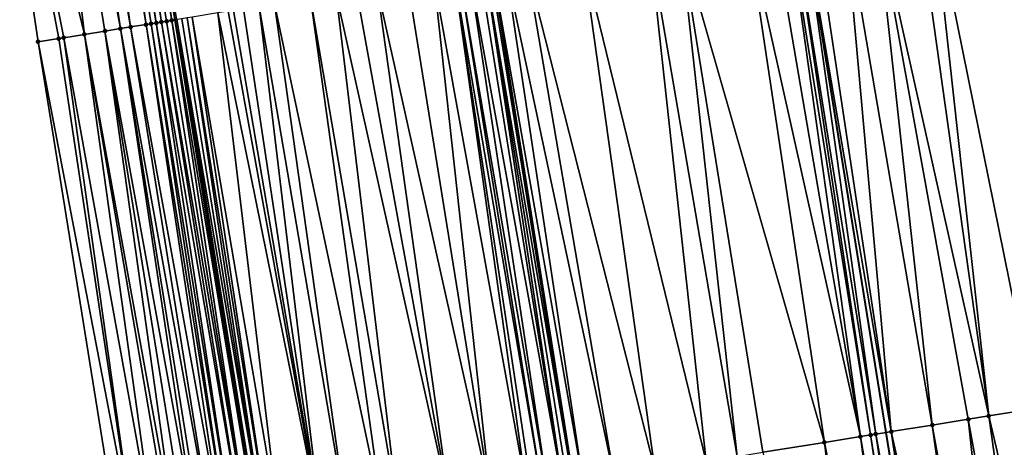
# Model space of a CAD drawing. Header units: feet. Extents: x 2004186 to 2014793, y 836912 to 864902.
# Tile 80 of 256: x 2010605 to 2010643, y 839417 to 839433. Entities that reach past the tile are written whole.
import ezdxf

# ---------------------------------------------------------------- set-up
doc = ezdxf.new("R2010")
doc.units = ezdxf.units.FT
doc.header["$LTSCALE"] = 100
doc.header["$MEASUREMENT"] = 0
for name, color, linetype, lineweight in [('EP_Travel Lane', 5, 'Continuous', 40), ('GPL_Skip Line', 2, 'Continuous', 40), ('Road Shots', 4, 'Continuous', 200), ('Road X-Section', 30, 'Continuous', 13)]:
    doc.layers.add(name, color=color, linetype=linetype, lineweight=lineweight)
doc.layers.add('I-77 SB_MM21-27-Surface-Border', color=7, linetype='Continuous')
doc.layers.add('I-77 SB_MM21-27-Surface-TIN', color=7, linetype='Continuous')

msp = doc.modelspace()

# ---------------------------------------------------------------- linework, layer by layer
at = {"layer": 'EP_Travel Lane'}
msp.add_polyline3d([(2010636.74941221, 839275.1926985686, 326.2628344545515), (2010633.462569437, 839294.9149905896, 326.1026768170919), (2010630.193968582, 839314.6445932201, 325.9476362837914), (2010626.925421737, 839334.3738985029, 325.7546344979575), (2010623.656816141, 839354.1035584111, 325.6422437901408), (2010620.388001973, 839373.8344772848, 325.5001332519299), (2010617.155381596, 839393.6608268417, 325.4295871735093), (2010613.984849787, 839413.425453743, 325.36181341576), (2010610.817150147, 839433.1724496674, 325.3358165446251), (2010607.649510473, 839452.9190717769, 325.3596240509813), (2010604.444271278, 839472.9000840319, 325.3740134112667), (2010601.32863233, 839492.7801772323, 325.3616077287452), (2010598.304989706, 839512.5508112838, 325.3796674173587), (2010595.281512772, 839532.3203644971, 325.4233066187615), (2010592.258017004, 839552.0900408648, 325.4875679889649), (2010589.234349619, 839571.860839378, 325.497487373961)], dxfattribs=at)
at = {"layer": 'GPL_Skip Line'}
for points in [[(2010664.098560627, 839259.445326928, 326.8211748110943), (2010660.840516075, 839279.1742020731, 326.625191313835), (2010657.582628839, 839298.9021246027, 326.4593869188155), (2010654.324393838, 839318.6321529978, 326.2020592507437), (2010651.065997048, 839338.3631610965, 326.0437381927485), (2010647.807691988, 839358.093613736, 325.8139420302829), (2010644.549120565, 839377.8256793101, 325.6831886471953), (2010641.326412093, 839397.5626936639, 325.4906434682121), (2010638.146968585, 839417.3070960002, 325.3323964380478), (2010634.974636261, 839437.0533237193, 325.2810122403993), (2010631.802343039, 839456.7993080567, 325.2339669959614), (2010628.72481108, 839476.5604939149, 325.2527992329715), (2010625.792221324, 839496.3439759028, 325.2310176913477), (2010622.909082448, 839516.1349918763, 325.2389631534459), (2010620.026045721, 839535.9253066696, 325.2180264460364), (2010617.143034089, 839555.7154491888, 325.262431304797), (2010614.259937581, 839575.5061743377, 325.2485393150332)], [(2010652.189292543, 839257.4769615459, 326.6836364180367), (2010648.8870138, 839277.1989572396, 326.4800242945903), (2010645.58504805, 839296.9190836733, 326.3004069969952), (2010642.282548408, 839316.6423986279, 326.0909120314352), (2010638.979977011, 839336.36614213, 325.9220015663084), (2010635.724294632, 839356.0971615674, 325.7173395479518), (2010632.526846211, 839375.839566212, 325.5709354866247), (2010629.333790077, 839395.6262117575, 325.4099151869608), (2010626.14619207, 839415.3790345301, 325.3146906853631), (2010623.017982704, 839435.132418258, 325.2780693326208), (2010619.969088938, 839454.8982480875, 325.2744136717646), (2010616.923521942, 839474.781385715, 325.28311416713), (2010613.886373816, 839494.6095603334, 325.2965967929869), (2010610.858146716, 839514.3794935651, 325.3211859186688), (2010607.832769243, 839534.1489212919, 325.3085142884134), (2010604.872606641, 839553.9277983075, 325.3942322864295), (2010601.97565858, 839573.7168235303, 325.3909438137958)]]:
    msp.add_polyline3d(points, dxfattribs=at)
at = {"layer": 'I-77 SB_MM21-27-Surface-Border', "color": 3, "linetype": 'ByBlock', "lineweight": -2}
msp.add_polyline3d([(2010633.215271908, 839274.6084712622, 326.1926210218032), (2010629.168307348, 839294.2046402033, 325.994353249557), (2010626.304542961, 839314.0009574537, 325.8191858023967), (2010623.638052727, 839333.8301839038, 325.6640327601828), (2010618.801092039, 839353.300163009, 325.4940810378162), (2010615.147653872, 839372.968338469, 325.3879980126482), (2010611.907420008, 839392.812650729, 325.322576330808), (2010608.724281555, 839412.5799945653, 325.2862763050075), (2010605.551910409, 839432.326463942, 325.299844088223), (2010602.577089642, 839452.1041441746, 325.3050105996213), (2010599.851077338, 839472.2076213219, 325.3224832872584), (2010597.095129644, 839492.1634341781, 325.3262789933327), (2010594.409889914, 839511.9833626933, 325.3640408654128), (2010591.92271578, 839531.8310611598, 325.4193492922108), (2010589.633440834, 839551.7076718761, 325.5162730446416), (2010585.760698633, 839571.3548637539, 325.5396326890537)], dxfattribs=at)
at = {"layer": 'I-77 SB_MM21-27-Surface-TIN', "color": 128, "linetype": 'ByBlock', "lineweight": -2}
for points in [[(2010606.328977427, 839452.7069194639, 325.3535224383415), (2010605.736574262, 839452.6117433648, 325.3424449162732), (2010609.106318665, 839432.8975873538, 325.3326986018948)], [(2010606.526445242, 839452.7386442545, 325.3553468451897), (2010606.328977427, 839452.7069194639, 325.3535224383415), (2010609.698718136, 839432.9927864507, 325.3426369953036)], [(2010606.328977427, 839452.7069194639, 325.3535224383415), (2010609.106318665, 839432.8975873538, 325.3326986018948), (2010609.698718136, 839432.9927864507, 325.3426369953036)], [(2010606.723913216, 839452.7703680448, 325.353925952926), (2010606.526445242, 839452.7386442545, 325.3553468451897), (2010609.698718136, 839432.9927864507, 325.3426369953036)], [(2010607.118849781, 839452.8338117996, 325.3386724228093), (2010606.723913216, 839452.7703680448, 325.353925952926), (2010610.093658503, 839433.0562065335, 325.3319628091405)], [(2010606.723913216, 839452.7703680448, 325.353925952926), (2010609.896186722, 839433.0245064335, 325.34104022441), (2010610.093658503, 839433.0562065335, 325.3319628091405)], [(2010606.723913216, 839452.7703680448, 325.353925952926), (2010609.698718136, 839432.9927864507, 325.3426369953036), (2010609.896186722, 839433.0245064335, 325.34104022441)], [(2010607.31631755, 839452.8655368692, 325.3414018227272), (2010607.118849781, 839452.8338117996, 325.3386724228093), (2010610.291131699, 839433.0878978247, 325.3195713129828)], [(2010607.118849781, 839452.8338117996, 325.3386724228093), (2010610.093658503, 839433.0562065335, 325.3319628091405), (2010610.291131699, 839433.0878978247, 325.3195713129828)], [(2010607.31631755, 839452.8655368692, 325.3414018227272), (2010610.68606439, 839433.1513656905, 325.3268745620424), (2010607.649510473, 839452.9190717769, 325.3596240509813)], [(2010607.31631755, 839452.8655368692, 325.3414018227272), (2010610.48860085, 839433.1196142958, 325.3166532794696), (2010610.68606439, 839433.1513656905, 325.3268745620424)], [(2010607.31631755, 839452.8655368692, 325.3414018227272), (2010610.291131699, 839433.0878978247, 325.3195713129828), (2010610.48860085, 839433.1196142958, 325.3166532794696)], [(2010610.68606439, 839433.1513656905, 325.3268745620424), (2010610.817150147, 839433.1724496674, 325.3358165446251), (2010607.649510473, 839452.9190717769, 325.3596240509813)], [(2010610.883526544, 839433.1831257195, 325.3403443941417), (2010607.649510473, 839452.9190717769, 325.3596240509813), (2010610.817150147, 839433.1724496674, 325.3358165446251)], [(2010604.946702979, 839452.4848443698, 325.3356901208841), (2010602.577089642, 839452.1041441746, 325.3050105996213), (2010607.329112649, 839432.6120373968, 325.3206916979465)], [(2010605.736574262, 839452.6117433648, 325.3424449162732), (2010604.946702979, 839452.4848443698, 325.3356901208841), (2010608.711384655, 839432.834127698, 325.3284841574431)], [(2010604.946702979, 839452.4848443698, 325.3356901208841), (2010608.118981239, 839432.7389531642, 325.3277871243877), (2010608.711384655, 839432.834127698, 325.3284841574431)], [(2010604.946702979, 839452.4848443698, 325.3356901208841), (2010607.329112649, 839432.6120373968, 325.3206916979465), (2010608.118981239, 839432.7389531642, 325.3277871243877)], [(2010605.736574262, 839452.6117433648, 325.3424449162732), (2010608.711384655, 839432.834127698, 325.3284841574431), (2010609.106318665, 839432.8975873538, 325.3326986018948)], [(2010602.577089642, 839452.1041441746, 325.3050105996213), (2010606.539246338, 839432.4851074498, 325.3082614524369), (2010607.329112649, 839432.6120373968, 325.3206916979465)], [(2010602.577089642, 839452.1041441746, 325.3050105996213), (2010606.341778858, 839432.453380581, 325.3072675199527), (2010606.539246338, 839432.4851074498, 325.3082614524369)], [(2010602.577089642, 839452.1041441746, 325.3050105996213), (2010605.551910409, 839432.326463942, 325.299844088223), (2010606.341778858, 839432.453380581, 325.3072675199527)], [(2010643.070836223, 839438.353918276, 325.2438583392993), (2010639.911342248, 839437.8463773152, 325.2614178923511), (2010643.873546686, 839418.2270434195, 325.3191271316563)], [(2010639.31893876, 839437.7512032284, 325.2608889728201), (2010637.739194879, 839437.4974134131, 325.2623943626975), (2010642.096333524, 839417.9415379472, 325.3221506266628)], [(2010639.911342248, 839437.8463773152, 325.2614178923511), (2010639.31893876, 839437.7512032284, 325.2608889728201), (2010642.096333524, 839417.9415379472, 325.3221506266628)], [(2010639.911342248, 839437.8463773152, 325.2614178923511), (2010642.096333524, 839417.9415379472, 325.3221506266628), (2010643.873546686, 839418.2270434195, 325.3191271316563)], [(2010636.554385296, 839437.3070814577, 325.2674384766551), (2010635.369573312, 839437.1167644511, 325.2781068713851), (2010638.344436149, 839417.3388223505, 325.3329074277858)], [(2010637.739194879, 839437.4974134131, 325.2623943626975), (2010636.554385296, 839437.3070814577, 325.2674384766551), (2010639.924184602, 839417.5925837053, 325.3250980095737)], [(2010636.554385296, 839437.3070814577, 325.2674384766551), (2010638.344436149, 839417.3388223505, 325.3329074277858), (2010639.924184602, 839417.5925837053, 325.3250980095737)], [(2010637.739194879, 839437.4974134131, 325.2623943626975), (2010641.306462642, 839417.8146364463, 325.3210451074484), (2010642.096333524, 839417.9415379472, 325.3221506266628)], [(2010637.739194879, 839437.4974134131, 325.2623943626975), (2010639.924184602, 839417.5925837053, 325.3250980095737), (2010641.306462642, 839417.8146364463, 325.3210451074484)], [(2010633.789824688, 839436.8630041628, 325.2907211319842), (2010632.802486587, 839436.7043741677, 325.2873878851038), (2010637.159627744, 839417.1484830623, 325.3343681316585)], [(2010634.382229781, 839436.958168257, 325.2874904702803), (2010633.789824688, 839436.8630041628, 325.2907211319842), (2010637.159627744, 839417.1484830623, 325.3343681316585)], [(2010634.382229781, 839436.958168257, 325.2874904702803), (2010637.55456409, 839417.2119281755, 325.3335645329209), (2010634.579699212, 839436.9898829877, 325.283917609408)], [(2010634.382229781, 839436.958168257, 325.2874904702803), (2010637.159627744, 839417.1484830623, 325.3343681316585), (2010637.55456409, 839417.2119281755, 325.3335645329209)], [(2010634.579699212, 839436.9898829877, 325.283917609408), (2010637.752033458, 839417.2436432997, 325.3313744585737), (2010634.974636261, 839437.0533237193, 325.2810122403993)], [(2010634.579699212, 839436.9898829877, 325.283917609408), (2010637.55456409, 839417.2119281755, 325.3335645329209), (2010637.752033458, 839417.2436432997, 325.3313744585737)], [(2010635.369573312, 839437.1167644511, 325.2781068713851), (2010634.974636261, 839437.0533237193, 325.2810122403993), (2010638.344436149, 839417.3388223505, 325.3329074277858)], [(2010637.752033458, 839417.2436432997, 325.3313744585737), (2010638.146968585, 839417.3070960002, 325.3323964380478), (2010634.974636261, 839437.0533237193, 325.2810122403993)], [(2010638.344436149, 839417.3388223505, 325.3329074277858), (2010634.974636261, 839437.0533237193, 325.2810122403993), (2010638.146968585, 839417.3070960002, 325.3323964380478)], [(2010632.802486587, 839436.7043741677, 325.2873878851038), (2010630.235404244, 839436.2919566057, 325.2864058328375), (2010635.777356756, 839416.926386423, 325.3278588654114)], [(2010632.802486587, 839436.7043741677, 325.2873878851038), (2010635.777356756, 839416.926386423, 325.3278588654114), (2010637.159627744, 839417.1484830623, 325.3343681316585)], [(2010629.050596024, 839436.1016161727, 325.2882603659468), (2010626.483516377, 839435.6891818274, 325.28096387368), (2010631.235599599, 839416.1967002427, 325.3208884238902)], [(2010630.235404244, 839436.2919566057, 325.2864058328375), (2010629.050596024, 839436.1016161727, 325.2882603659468), (2010632.420405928, 839416.3870524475, 325.3225355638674)], [(2010629.050596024, 839436.1016161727, 325.2882603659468), (2010631.235599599, 839416.1967002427, 325.3208884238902), (2010632.420405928, 839416.3870524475, 325.3225355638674)], [(2010630.235404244, 839436.2919566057, 325.2864058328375), (2010633.407746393, 839416.5456677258, 325.3211269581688), (2010635.777356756, 839416.926386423, 325.3278588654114)], [(2010630.235404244, 839436.2919566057, 325.2864058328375), (2010632.420405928, 839416.3870524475, 325.3225355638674), (2010633.407746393, 839416.5456677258, 325.3211269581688)], [(2010626.483516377, 839435.6891818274, 325.28096387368), (2010624.311366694, 839435.3402323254, 325.2873581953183), (2010629.260922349, 839415.8794467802, 325.3181943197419)], [(2010626.483516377, 839435.6891818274, 325.28096387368), (2010629.260922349, 839415.8794467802, 325.3181943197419), (2010631.235599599, 839416.1967002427, 325.3208884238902)], [(2010624.311366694, 839435.3402323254, 325.2873581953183), (2010623.521495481, 839435.2133328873, 325.2864063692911), (2010627.681175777, 839415.6256737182, 325.3231868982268)], [(2010624.311366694, 839435.3402323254, 325.2873581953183), (2010627.681175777, 839415.6256737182, 325.3231868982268), (2010629.260922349, 839415.8794467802, 325.3181943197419)], [(2010621.744286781, 839434.9277996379, 325.2806854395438), (2010621.546819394, 839434.896072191, 325.2794739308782), (2010624.916624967, 839415.1815354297, 325.3233992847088)], [(2010622.139222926, 839434.991246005, 325.2799001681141), (2010621.744286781, 839434.9277996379, 325.2806854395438), (2010625.114094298, 839415.2132507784, 325.3212632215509)], [(2010621.744286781, 839434.9277996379, 325.2806854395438), (2010624.916624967, 839415.1815354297, 325.3233992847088), (2010625.114094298, 839415.2132507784, 325.3212632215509)], [(2010622.534157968, 839435.0546992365, 325.2816976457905), (2010622.139222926, 839434.991246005, 325.2799001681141), (2010625.706499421, 839415.3084146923, 325.3191541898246)], [(2010622.139222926, 839434.991246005, 325.2799001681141), (2010625.114094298, 839415.2132507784, 325.3212632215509), (2010625.706499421, 839415.3084146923, 325.3191541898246)], [(2010622.731627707, 839435.0864120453, 325.2774016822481), (2010622.534157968, 839435.0546992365, 325.2816976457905), (2010625.706499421, 839415.3084146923, 325.3191541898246)], [(2010622.929095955, 839435.1181341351, 325.2765975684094), (2010622.731627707, 839435.0864120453, 325.2774016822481), (2010626.101438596, 839415.3718421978, 325.3141141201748)], [(2010622.731627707, 839435.0864120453, 325.2774016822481), (2010625.903971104, 839415.3401153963, 325.3134945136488), (2010626.101438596, 839415.3718421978, 325.3141141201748)], [(2010622.731627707, 839435.0864120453, 325.2774016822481), (2010625.706499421, 839415.3084146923, 325.3191541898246), (2010625.903971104, 839415.3401153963, 325.3134945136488)], [(2010622.929095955, 839435.1181341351, 325.2765975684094), (2010626.14619207, 839415.3790345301, 325.3146906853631), (2010623.017982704, 839435.132418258, 325.2780693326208)], [(2010622.929095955, 839435.1181341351, 325.2765975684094), (2010626.101438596, 839415.3718421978, 325.3141141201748), (2010626.14619207, 839415.3790345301, 325.3146906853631)], [(2010623.521495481, 839435.2133328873, 325.2864063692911), (2010623.017982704, 839435.132418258, 325.2780693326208), (2010626.496371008, 839415.4353117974, 325.3192020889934)], [(2010626.496371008, 839415.4353117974, 325.3192020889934), (2010623.017982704, 839435.132418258, 325.2780693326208), (2010626.14619207, 839415.3790345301, 325.3146906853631)], [(2010623.521495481, 839435.2133328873, 325.2864063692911), (2010626.496371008, 839415.4353117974, 325.3192020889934), (2010627.681175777, 839415.6256737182, 325.3231868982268)], [(2010619.769603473, 839434.6105838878, 325.2906632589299), (2010618.584794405, 839434.4202487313, 325.2945030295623), (2010622.941943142, 839414.8643104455, 325.3275572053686)], [(2010620.756945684, 839434.7691882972, 325.2843704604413), (2010619.769603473, 839434.6105838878, 325.2906632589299), (2010622.941943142, 839414.8643104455, 325.3275572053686)], [(2010621.546819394, 839434.896072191, 325.2794739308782), (2010620.756945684, 839434.7691882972, 325.2843704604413), (2010624.324221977, 839415.0863582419, 325.3223146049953)], [(2010620.756945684, 839434.7691882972, 325.2843704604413), (2010622.941943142, 839414.8643104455, 325.3275572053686), (2010624.324221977, 839415.0863582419, 325.3223146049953)], [(2010621.546819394, 839434.896072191, 325.2794739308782), (2010624.521690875, 839415.1180762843, 325.3208266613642), (2010624.916624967, 839415.1815354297, 325.3233992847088)], [(2010621.546819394, 839434.896072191, 325.2794739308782), (2010624.324221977, 839415.0863582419, 325.3223146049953), (2010624.521690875, 839415.1180762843, 325.3208266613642)], [(2010617.005046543, 839434.1664836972, 325.3053319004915), (2010616.017704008, 839434.0078813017, 325.3123824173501), (2010619.387515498, 839414.2933077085, 325.3355790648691)], [(2010617.79492033, 839434.2933671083, 325.3002538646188), (2010617.005046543, 839434.1664836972, 325.3053319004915), (2010621.362197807, 839414.6105296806, 325.3306964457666)], [(2010617.005046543, 839434.1664836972, 325.3053319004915), (2010619.387515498, 839414.2933077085, 325.3355790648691), (2010621.362197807, 839414.6105296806, 325.3306964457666)], [(2010618.584794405, 839434.4202487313, 325.2945030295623), (2010617.79492033, 839434.2933671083, 325.3002538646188), (2010621.362197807, 839414.6105296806, 325.3306964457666)], [(2010618.584794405, 839434.4202487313, 325.2945030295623), (2010621.362197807, 839414.6105296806, 325.3306964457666), (2010622.941943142, 839414.8643104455, 325.3275572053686)], [(2010614.63542435, 839433.7858386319, 325.3225103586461), (2010614.043019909, 839433.6906704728, 325.3242117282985), (2010617.412829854, 839413.9761064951, 325.3454563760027)], [(2010616.017704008, 839434.0078813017, 325.3123824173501), (2010614.63542435, 839433.7858386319, 325.3225103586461), (2010618.795108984, 839414.1981524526, 325.3397713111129)], [(2010614.63542435, 839433.7858386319, 325.3225103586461), (2010617.412829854, 839413.9761064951, 325.3454563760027), (2010618.795108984, 839414.1981524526, 325.3397713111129)], [(2010616.017704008, 839434.0078813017, 325.3123824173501), (2010618.795108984, 839414.1981524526, 325.3397713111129), (2010619.387515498, 839414.2933077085, 325.3355790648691)], [(2010612.46327102, 839433.4369118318, 325.3374459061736), (2010611.475929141, 839433.2783053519, 325.3429597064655), (2010614.845734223, 839413.5637716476, 325.3647282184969)], [(2010612.858209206, 839433.5003454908, 325.331879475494), (2010612.46327102, 839433.4369118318, 325.3374459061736), (2010616.425483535, 839413.8175276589, 325.3556331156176)], [(2010612.46327102, 839433.4369118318, 325.3374459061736), (2010614.845734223, 839413.5637716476, 325.3647282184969), (2010616.425483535, 839413.8175276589, 325.3556331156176)], [(2010613.05567783, 839433.532065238, 325.3301940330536), (2010612.858209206, 839433.5003454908, 325.331879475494), (2010616.425483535, 839413.8175276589, 325.3556331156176)], [(2010613.450613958, 839433.595511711, 325.3294486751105), (2010613.05567783, 839433.532065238, 325.3301940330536), (2010616.425483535, 839413.8175276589, 325.3556331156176)], [(2010614.043019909, 839433.6906704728, 325.3242117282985), (2010613.450613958, 839433.595511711, 325.3294486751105), (2010616.425483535, 839413.8175276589, 325.3556331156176)], [(2010614.043019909, 839433.6906704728, 325.3242117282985), (2010616.425483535, 839413.8175276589, 325.3556331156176), (2010617.412829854, 839413.9761064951, 325.3454563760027)], [(2010609.896186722, 839433.0245064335, 325.34104022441), (2010609.698718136, 839432.9927864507, 325.3426369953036), (2010612.871063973, 839413.2464746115, 325.3515500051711)], [(2010610.093658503, 839433.0562065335, 325.3319628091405), (2010609.896186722, 839433.0245064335, 325.34104022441), (2010613.068533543, 839413.2781884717, 325.349055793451)], [(2010609.896186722, 839433.0245064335, 325.34104022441), (2010612.871063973, 839413.2464746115, 325.3515500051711), (2010613.068533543, 839413.2781884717, 325.349055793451)], [(2010610.291131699, 839433.0878978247, 325.3195713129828), (2010610.093658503, 839433.0562065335, 325.3319628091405), (2010613.463478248, 839413.3415815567, 325.335733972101)], [(2010610.093658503, 839433.0562065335, 325.3319628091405), (2010613.068533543, 839413.2781884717, 325.349055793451), (2010613.463478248, 839413.3415815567, 325.335733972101)], [(2010610.48860085, 839433.1196142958, 325.3166532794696), (2010610.291131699, 839433.0878978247, 325.3195713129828), (2010613.660943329, 839413.3733233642, 325.3399640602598)], [(2010610.291131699, 839433.0878978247, 325.3195713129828), (2010613.463478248, 839413.3415815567, 325.335733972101), (2010613.660943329, 839413.3733233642, 325.3399640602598)], [(2010610.68606439, 839433.1513656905, 325.3268745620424), (2010610.48860085, 839433.1196142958, 325.3166532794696), (2010613.660943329, 839413.3733233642, 325.3399640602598)], [(2010610.68606439, 839433.1513656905, 325.3268745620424), (2010613.984849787, 839413.425453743, 325.36181341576), (2010610.817150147, 839433.1724496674, 325.3358165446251)], [(2010610.68606439, 839433.1513656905, 325.3268745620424), (2010613.660943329, 839413.3733233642, 325.3399640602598), (2010613.984849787, 839413.425453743, 325.36181341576)], [(2010610.883526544, 839433.1831257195, 325.3403443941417), (2010610.817150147, 839433.1724496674, 325.3358165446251), (2010614.055861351, 839413.4368825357, 325.3666035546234)], [(2010614.055861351, 839413.4368825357, 325.3666035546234), (2010610.817150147, 839433.1724496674, 325.3358165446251), (2010613.984849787, 839413.425453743, 325.36181341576)], [(2010611.080991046, 839433.2148711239, 325.3483120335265), (2010610.883526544, 839433.1831257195, 325.3403443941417), (2010614.253323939, 839413.4686398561, 325.3745661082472)], [(2010610.883526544, 839433.1831257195, 325.3403443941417), (2010614.055861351, 839413.4368825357, 325.3666035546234), (2010614.253323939, 839413.4686398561, 325.3745661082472)], [(2010611.278459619, 839433.246591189, 325.3467461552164), (2010611.080991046, 839433.2148711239, 325.3483120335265), (2010614.253323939, 839413.4686398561, 325.3745661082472)], [(2010611.475929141, 839433.2783053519, 325.3429597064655), (2010611.278459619, 839433.246591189, 325.3467461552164), (2010614.450793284, 839413.5003551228, 325.3724103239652)], [(2010611.278459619, 839433.246591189, 325.3467461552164), (2010614.253323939, 839413.4686398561, 325.3745661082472), (2010614.450793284, 839413.5003551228, 325.3724103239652)], [(2010611.475929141, 839433.2783053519, 325.3429597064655), (2010614.450793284, 839413.5003551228, 325.3724103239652), (2010614.845734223, 839413.5637716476, 325.3647282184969)], [(2010608.118981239, 839432.7389531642, 325.3277871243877), (2010607.329112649, 839432.6120373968, 325.3206916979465), (2010610.896405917, 839412.9291016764, 325.3201101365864)], [(2010608.711384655, 839432.834127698, 325.3284841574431), (2010608.118981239, 839432.7389531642, 325.3277871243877), (2010611.686272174, 839413.056031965, 325.328142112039)], [(2010608.118981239, 839432.7389531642, 325.3277871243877), (2010611.291336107, 839412.9925851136, 325.3285274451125), (2010611.686272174, 839413.056031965, 325.328142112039)], [(2010608.118981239, 839432.7389531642, 325.3277871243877), (2010610.896405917, 839412.9291016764, 325.3201101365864), (2010611.291336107, 839412.9925851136, 325.3285274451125)], [(2010609.106318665, 839432.8975873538, 325.3326986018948), (2010608.711384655, 839432.834127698, 325.3284841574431), (2010612.278666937, 839413.1512603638, 325.3415484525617)], [(2010608.711384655, 839432.834127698, 325.3284841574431), (2010611.686272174, 839413.056031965, 325.328142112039), (2010611.883738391, 839413.0877666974, 325.330669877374)], [(2010608.711384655, 839432.834127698, 325.3284841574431), (2010611.883738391, 839413.0877666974, 325.330669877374), (2010612.278666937, 839413.1512603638, 325.3415484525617)], [(2010609.698718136, 839432.9927864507, 325.3426369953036), (2010609.106318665, 839432.8975873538, 325.3326986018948), (2010612.673597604, 839413.2147408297, 325.3492509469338)], [(2010609.106318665, 839432.8975873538, 325.3326986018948), (2010612.278666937, 839413.1512603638, 325.3415484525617), (2010612.673597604, 839413.2147408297, 325.3492509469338)], [(2010609.698718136, 839432.9927864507, 325.3426369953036), (2010612.673597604, 839413.2147408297, 325.3492509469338), (2010612.871063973, 839413.2464746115, 325.3515500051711)], [(2010606.341778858, 839432.453380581, 325.3072675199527), (2010605.551910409, 839432.326463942, 325.299844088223), (2010609.316677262, 839412.6752170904, 325.2982693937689)], [(2010605.551910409, 839432.326463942, 325.299844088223), (2010608.724281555, 839412.5799945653, 325.2862763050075), (2010609.316677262, 839412.6752170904, 325.2982693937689)], [(2010606.539246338, 839432.4851074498, 325.3082614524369), (2010606.341778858, 839432.453380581, 325.3072675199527), (2010609.316677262, 839412.6752170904, 325.2982693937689)], [(2010607.329112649, 839432.6120373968, 325.3206916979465), (2010606.539246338, 839432.4851074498, 325.3082614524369), (2010610.106543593, 839412.8021469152, 325.3061898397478)], [(2010606.539246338, 839432.4851074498, 325.3082614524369), (2010609.316677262, 839412.6752170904, 325.2982693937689), (2010610.106543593, 839412.8021469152, 325.3061898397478)], [(2010607.329112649, 839432.6120373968, 325.3206916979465), (2010610.698939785, 839412.8973664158, 325.317455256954), (2010610.896405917, 839412.9291016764, 325.3201101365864)], [(2010607.329112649, 839432.6120373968, 325.3206916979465), (2010610.106543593, 839412.8021469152, 325.3061898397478), (2010610.698939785, 839412.8973664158, 325.317455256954)], [(2010642.096333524, 839417.9415379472, 325.3221506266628), (2010641.306462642, 839417.8146364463, 325.3210451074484), (2010644.880450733, 839398.1361126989, 325.4717883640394)], [(2010643.873546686, 839418.2270434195, 325.3191271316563), (2010642.096333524, 839417.9415379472, 325.3221506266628), (2010646.657465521, 839398.4228502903, 325.4650313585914)], [(2010642.096333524, 839417.9415379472, 325.3221506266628), (2010644.880450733, 839398.1361126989, 325.4717883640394), (2010646.657465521, 839398.4228502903, 325.4650313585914)], [(2010639.924184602, 839417.5925837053, 325.3250980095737), (2010638.344436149, 839417.3388223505, 325.3329074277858), (2010642.708534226, 839397.7857147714, 325.4856715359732)], [(2010641.306462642, 839417.8146364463, 325.3210451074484), (2010639.924184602, 839417.5925837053, 325.3250980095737), (2010643.498324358, 839397.9131178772, 325.479260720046)], [(2010639.924184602, 839417.5925837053, 325.3250980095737), (2010642.708534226, 839397.7857147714, 325.4856715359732), (2010643.498324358, 839397.9131178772, 325.479260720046)], [(2010641.306462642, 839417.8146364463, 325.3210451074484), (2010643.498324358, 839397.9131178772, 325.479260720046), (2010644.880450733, 839398.1361126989, 325.4717883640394)], [(2010637.159627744, 839417.1484830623, 325.3343681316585), (2010635.777356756, 839416.926386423, 325.3278588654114), (2010639.746852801, 839397.3077575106, 325.4911044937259)], [(2010637.55456409, 839417.2119281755, 325.3335645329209), (2010637.159627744, 839417.1484830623, 325.3343681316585), (2010640.536629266, 839397.4352452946, 325.4927486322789)], [(2010637.159627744, 839417.1484830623, 325.3343681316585), (2010640.339183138, 839397.4033858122, 325.4935231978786), (2010640.536629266, 839397.4352452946, 325.4927486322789)], [(2010637.159627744, 839417.1484830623, 325.3343681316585), (2010639.746852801, 839397.3077575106, 325.4911044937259), (2010640.339183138, 839397.4033858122, 325.4935231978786)], [(2010637.752033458, 839417.2436432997, 325.3313744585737), (2010637.55456409, 839417.2119281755, 325.3335645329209), (2010640.734083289, 839397.4670558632, 325.4873211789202)], [(2010637.55456409, 839417.2119281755, 325.3335645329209), (2010640.536629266, 839397.4352452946, 325.4927486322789), (2010640.734083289, 839397.4670558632, 325.4873211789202)], [(2010637.752033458, 839417.2436432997, 325.3313744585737), (2010641.326412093, 839397.5626936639, 325.4906434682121), (2010638.146968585, 839417.3070960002, 325.3323964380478)], [(2010637.752033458, 839417.2436432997, 325.3313744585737), (2010640.734083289, 839397.4670558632, 325.4873211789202), (2010641.326412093, 839397.5626936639, 325.4906434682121)], [(2010638.344436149, 839417.3388223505, 325.3329074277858), (2010638.146968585, 839417.3070960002, 325.3323964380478), (2010641.326412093, 839397.5626936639, 325.4906434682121)], [(2010638.344436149, 839417.3388223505, 325.3329074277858), (2010641.326412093, 839397.5626936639, 325.4906434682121), (2010642.708534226, 839397.7857147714, 325.4856715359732)], [(2010633.407746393, 839416.5456677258, 325.3211269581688), (2010638.167323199, 839397.0526374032, 325.4740669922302), (2010635.777356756, 839416.926386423, 325.3278588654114)], [(2010635.777356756, 839416.926386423, 325.3278588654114), (2010638.167323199, 839397.0526374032, 325.4740669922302), (2010639.746852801, 839397.3077575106, 325.4911044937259)]]:
    msp.add_3dface(points, dxfattribs=at)
at = {"layer": 'Road Shots', "lineweight": 100}
for p in [(2010609.896186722, 839433.0245064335, 325.34104022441), (2010610.093658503, 839433.0562065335, 325.3319628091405), (2010610.291131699, 839433.0878978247, 325.3195713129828), (2010610.48860085, 839433.1196142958, 325.3166532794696), (2010610.68606439, 839433.1513656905, 325.3268745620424), (2010608.118981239, 839432.7389531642, 325.3277871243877), (2010608.711384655, 839432.834127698, 325.3284841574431), (2010609.106318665, 839432.8975873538, 325.3326986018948), (2010609.698718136, 839432.9927864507, 325.3426369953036), (2010605.551910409, 839432.326463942, 325.299844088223), (2010606.341778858, 839432.453380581, 325.3072675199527), (2010606.539246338, 839432.4851074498, 325.3082614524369), (2010607.329112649, 839432.6120373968, 325.3206916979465), (2010642.096333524, 839417.9415379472, 325.3221506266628), (2010639.924184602, 839417.5925837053, 325.3250980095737), (2010641.306462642, 839417.8146364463, 325.3210451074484), (2010637.159627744, 839417.1484830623, 325.3343681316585), (2010637.55456409, 839417.2119281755, 325.3335645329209), (2010637.752033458, 839417.2436432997, 325.3313744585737), (2010638.344436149, 839417.3388223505, 325.3329074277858), (2010635.777356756, 839416.926386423, 325.3278588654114)]:
    msp.add_point(p, dxfattribs=at)
at = {"layer": 'Road X-Section', "extrusion": (0.1586205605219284, -0.9873359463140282, 0.002692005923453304), "elevation": -509877.4550742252, "flags": 128}
msp.add_lwpolyline([(2118302.036974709, 1697.899125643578), (2118302.83697471, 1697.906549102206), (2118303.03697471, 1697.907543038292), (2118303.836974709, 1697.919973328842), (2118304.63697471, 1697.927068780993), (2118305.23697471, 1697.927765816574), (2118305.63697471, 1697.931980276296), (2118306.23697471, 1697.941918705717), (2118306.436974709, 1697.940321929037), (2118306.63697471, 1697.931244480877), (2118306.83697471, 1697.918852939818), (2118307.03697471, 1697.915934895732), (2118307.23697471, 1697.926156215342), (2118307.43697471, 1697.939626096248), (2118307.63697471, 1697.947593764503), (2118307.83697471, 1697.94602788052), (2118308.03697471, 1697.942241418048), (2118309.03697471, 1697.936727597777), (2118309.43697471, 1697.931161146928), (2118309.63697471, 1697.92947569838), (2118310.036974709, 1697.928730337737), (2118310.63697471, 1697.923493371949), (2118311.23697471, 1697.921791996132), (2118312.636974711, 1697.911664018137), (2118313.63697471, 1697.904613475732), (2118314.436974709, 1697.899535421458), (2118315.23697471, 1697.893784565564), (2118316.43697471, 1697.889944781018), (2118317.43697471, 1697.883651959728), (2118318.23697471, 1697.878755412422), (2118318.43697471, 1697.879966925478), (2118318.836974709, 1697.879181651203), (2118319.23697471, 1697.880979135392), (2118319.43697471, 1697.876683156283), (2118319.63697471, 1697.875879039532), (2118320.23697471, 1697.885687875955), (2118321.036974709, 1697.886639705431), (2118323.23697471, 1697.880245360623), (2118325.83697471, 1697.887541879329), (2118327.03697471, 1697.8856873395), (2118329.63697471, 1697.886669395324), (2118330.63697471, 1697.890002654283), (2118331.23697471, 1697.886771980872), (2118331.436974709, 1697.883199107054), (2118332.23697471, 1697.877388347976), (2118333.43697471, 1697.86671991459), (2118334.63697471, 1697.861675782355), (2118336.23697471, 1697.860170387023), (2118336.83697471, 1697.86069930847), (2118340.03697471, 1697.843139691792), (2118341.43697471, 1697.836354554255), (2118342.43697471, 1697.83054479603), (2118342.636974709, 1697.826928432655), (2118343.23697471, 1697.806920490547), (2118343.436974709, 1697.796296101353), (2118343.63697471, 1697.800196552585), (2118343.836974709, 1697.806452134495), (2118344.23697471, 1697.792449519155), (2118344.43697471, 1697.782753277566), (2118344.83697471, 1697.754805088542), (2118345.63697471, 1697.714110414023), (2118345.83697471, 1697.705108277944), (2118346.036974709, 1697.700961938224), (2118346.63697471, 1697.669175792), (2118347.036974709, 1697.648309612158), (2118347.836974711, 1697.610774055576), (2118349.036974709, 1697.554827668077), (2118349.63697471, 1697.525978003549), (2118350.23697471, 1697.493509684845), (2118350.43697471, 1697.484417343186)], dxfattribs=at)
at = {"layer": 'Road X-Section', "extrusion": (0.1586197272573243, -0.9873307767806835, 0.004209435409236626), "elevation": -509854.2979072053, "flags": 128}
msp.add_lwpolyline([(2118302.035589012, 2471.506908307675), (2118302.635589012, 2471.518901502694), (2118303.435589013, 2471.526822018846), (2118304.035589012, 2471.538087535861), (2118304.235589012, 2471.540742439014), (2118304.635589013, 2471.549159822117), (2118305.035589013, 2471.54877448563), (2118305.235589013, 2471.55130227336), (2118305.635589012, 2471.56218094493), (2118306.035589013, 2471.569883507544), (2118306.235589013, 2471.572182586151), (2118306.435589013, 2471.569688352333), (2118306.835589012, 2471.556366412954), (2118307.035589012, 2471.560596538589), (2118307.435589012, 2471.587236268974), (2118307.635589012, 2471.595198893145), (2118307.835589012, 2471.593043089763), (2118308.235589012, 2471.585360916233), (2118309.835589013, 2471.576265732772), (2118310.835589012, 2471.566088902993), (2118312.235589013, 2471.560403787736), (2118312.835589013, 2471.556211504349), (2118314.835589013, 2471.551328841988), (2118316.435589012, 2471.548189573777), (2118317.835589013, 2471.542946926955), (2118318.035589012, 2471.541458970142), (2118318.435589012, 2471.544031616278), (2118318.635589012, 2471.541895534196), (2118319.235589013, 2471.539786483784), (2118319.435589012, 2471.534126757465), (2118319.635589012, 2471.53474636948), (2118320.035589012, 2471.539834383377), (2118321.235589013, 2471.543819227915), (2118322.835589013, 2471.538826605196), (2118324.835589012, 2471.541520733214), (2118326.035589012, 2471.543167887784), (2118327.035589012, 2471.541759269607), (2118329.435589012, 2471.548491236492), (2118330.835589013, 2471.555000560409), (2118331.235589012, 2471.554196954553), (2118331.435589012, 2471.552006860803), (2118332.035589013, 2471.553539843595), (2118333.635589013, 2471.545730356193), (2118335.035589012, 2471.54167741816), (2118335.835589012, 2471.54278294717), (2118337.635589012, 2471.539759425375), (2118340.035589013, 2471.532175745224), (2118341.035589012, 2471.533112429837), (2118341.235589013, 2471.531832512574), (2118342.035589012, 2471.533634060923), (2118342.635589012, 2471.527533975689), (2118343.235589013, 2471.510967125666), (2118343.635589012, 2471.49004677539), (2118344.035589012, 2471.485170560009), (2118344.235589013, 2471.479887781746), (2118344.435589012, 2471.468763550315), (2118344.635589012, 2471.450599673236), (2118344.835589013, 2471.438737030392), (2118345.635589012, 2471.401774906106), (2118345.835589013, 2471.396216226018), (2118346.035589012, 2471.397893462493), (2118346.435589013, 2471.379582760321), (2118346.835589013, 2471.358664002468), (2118348.835589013, 2471.272051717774), (2118350.035589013, 2471.214246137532), (2118350.435589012, 2471.195337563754)], dxfattribs=at)

doc.saveas('drawing.dxf')
